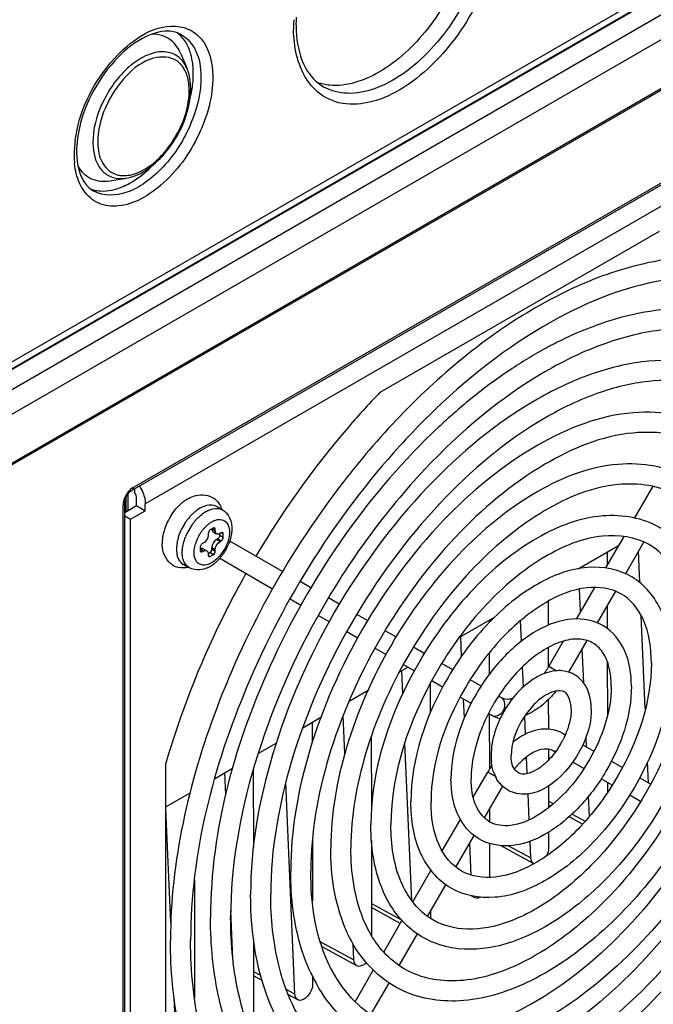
# Model space of a CAD drawing. Header units: inches. Extents: x 0 to 117, y 0 to 83.
# Tile 49 of 64: x 107.1 to 108.6, y 17.97 to 20.3. Entities that reach past the tile are written whole.
import ezdxf

# ---------------------------------------------------------------- set-up
doc = ezdxf.new("R2010")
doc.units = ezdxf.units.IN
doc.header["$LTSCALE"] = 6.431102
doc.header["$MEASUREMENT"] = 0
doc.layers.get('0').update_dxf_attribs({"linetype": 'CONTINUOUS'})

msp = doc.modelspace()

# ---------------------------------------------------------------- linework, layer by layer
at = {"color": 7, "linetype": 'CONTINUOUS'}
for p, q in [((106.3723, 19.0794), (109.5706, 20.9259)), ((106.379, 19.0655), (109.5811, 20.9142)), ((109.5775, 20.914), (106.3793, 19.0675)), ((109.602, 20.8785), (106.3999, 19.0297)), ((106.3941, 18.9687), (109.6095, 20.8251)), ((109.6031, 20.7015), (106.3912, 18.8471)), ((106.3941, 18.8532), (109.606, 20.7076)), ((107.3678, 19.1875), (109.2061, 20.2489)), ((107.3708, 19.1943), (109.2091, 20.2556)), ((107.4827, 20.2179), (107.4976, 20.1825)), ((109.1669, 20.1757), (107.3991, 19.1551)), ((107.3157, 19.9181), (107.3536, 19.9242)), ((107.9535, 19.419), (108.6125, 19.7994)), ((108.2595, 19.4713), (108.2578, 19.4701)), ((107.3585, 19.1397), (107.3585, 19.1786)), ((107.3746, 19.183), (107.3746, 19.1914)), ((108.5966, 19.1967), (108.5536, 19.1222)), ((107.3467, 19.1561), (107.3465, 19.1521)), ((107.3508, 17.0453), (107.3508, 19.1581)), ((107.3512, 19.1622), (107.3518, 19.1651)), ((107.3542, 19.1372), (107.3542, 19.1713)), ((107.3783, 19.1511), (107.3783, 19.1672)), ((107.3991, 19.1391), (107.3991, 19.1551)), ((107.3465, 17.0393), (107.3465, 19.1521)), ((107.3508, 19.1353), (107.3783, 19.1511)), ((107.3643, 19.119), (107.3991, 19.1391)), ((107.3783, 19.1511), (107.3991, 19.1391)), ((107.5281, 19.145), (107.5214, 19.1407)), ((107.5358, 19.133), (107.542, 19.1369)), ((107.5814, 19.1408), (107.5674, 19.1489)), ((107.3508, 19.1268), (107.3643, 19.119)), ((107.3643, 17.3108), (107.3643, 19.119)), ((107.5506, 19.1094), (107.5563, 19.1131)), ((107.548, 19.0878), (107.5476, 19.0855)), ((107.5476, 19.0855), (107.5476, 19.0823)), ((107.5594, 19.098), (107.5524, 19.094)), ((107.558, 19.0956), (107.5643, 19.0919)), ((107.5592, 19.0896), (107.5675, 19.0847)), ((107.5643, 19.0952), (107.5594, 19.098)), ((107.5643, 19.0919), (107.5643, 19.0952)), ((107.5747, 19.0811), (107.5747, 19.0847)), ((107.5782, 19.0871), (107.5754, 19.0855)), ((107.583, 19.0843), (107.5782, 19.0871)), ((107.583, 19.0763), (107.583, 19.0843)), ((107.5364, 19.063), (107.5336, 19.0614)), ((107.5385, 19.0644), (107.5364, 19.063)), ((107.567, 19.071), (107.5698, 19.0727)), ((107.567, 19.071), (107.5754, 19.0662)), ((107.5782, 19.0678), (107.5698, 19.0727)), ((107.5747, 19.0811), (107.583, 19.0763)), ((107.5754, 19.0662), (107.5782, 19.0678)), ((107.723, 18.9956), (107.5983, 19.0676)), ((108.5283, 19.0784), (108.4854, 19.004)), ((108.5756, 19.0653), (108.5324, 18.9904)), ((107.5141, 19.0408), (107.5145, 19.0472)), ((107.5288, 19.053), (107.5288, 19.0449)), ((107.5288, 19.0449), (107.5336, 19.0421)), ((107.532, 19.05), (107.5301, 19.0495)), ((107.5364, 19.0437), (107.5302, 19.0473)), ((107.5336, 19.0421), (107.5364, 19.0437)), ((107.5359, 19.0493), (107.5443, 19.0445)), ((107.5474, 19.0395), (107.5476, 19.0373)), ((107.5479, 19.0383), (107.551, 19.0401)), ((107.5594, 19.0353), (107.551, 19.0401)), ((107.5561, 19.0542), (107.5559, 19.0518)), ((107.5643, 19.0469), (107.5559, 19.0518)), ((107.5559, 19.0485), (107.5559, 19.0518)), ((107.5559, 19.0485), (107.5643, 19.0437)), ((107.5643, 19.0437), (107.5643, 19.0469)), ((108.421, 19.002), (108.5158, 19.0567)), ((108.4889, 19.0412), (108.4889, 19.0102)), ((108.5661, 18.9696), (108.5629, 19.0433)), ((107.5475, 19.0341), (107.5524, 19.0313)), ((107.5476, 19.0373), (107.5476, 19.0341)), ((107.5524, 19.0313), (107.5594, 19.0353)), ((107.6995, 18.9543), (107.5746, 19.0264)), ((107.5026, 19.0045), (107.4887, 19.0125)), ((107.7898, 18.957), (107.7642, 18.9718)), ((108.4588, 18.958), (108.4157, 18.8834)), ((108.4264, 18.9019), (108.4241, 18.9542)), ((108.5085, 18.949), (108.4654, 18.8744)), ((107.7663, 18.9157), (107.7406, 18.9305)), ((107.8569, 18.9182), (107.8312, 18.9331)), ((108.3498, 18.9252), (108.3499, 18.8688)), ((108.4891, 18.9155), (108.4892, 18.861)), ((107.8332, 18.8771), (107.8074, 18.892)), ((107.9238, 18.8796), (107.8981, 18.8945)), ((108.1395, 18.8395), (108.2228, 18.8875)), ((108.2105, 18.8805), (108.2105, 18.8748)), ((108.2868, 18.831), (108.2847, 18.8797)), ((108.5791, 18.6719), (108.5695, 18.891)), ((107.9001, 18.8385), (107.8743, 18.8534)), ((107.9907, 18.841), (107.9649, 18.8559)), ((108.1456, 18.7956), (108.1436, 18.8418)), ((108.3855, 18.831), (108.3514, 18.7719)), ((108.4414, 18.8328), (108.3982, 18.758)), ((107.967, 18.7998), (107.9411, 18.8148)), ((108.0575, 18.8024), (108.0317, 18.8173)), ((108.35, 18.8161), (108.35, 18.7698)), ((108.4338, 18.7324), (108.4302, 18.8135)), ((108.2106, 18.8032), (108.2107, 18.7528)), ((108.4893, 18.7835), (108.4896, 18.6554)), ((107.9984, 18.758), (108.0189, 18.7699)), ((108.0068, 18.7074), (108.0044, 18.7615)), ((108.0338, 18.7612), (108.008, 18.7762)), ((108.1245, 18.7637), (108.0987, 18.7786)), ((108.2915, 18.7231), (108.2894, 18.7705)), ((108.3514, 18.7719), (108.3697, 18.7613)), ((108.1008, 18.7226), (108.0749, 18.7375)), ((108.1916, 18.725), (108.1657, 18.74)), ((107.8801, 18.6897), (107.9249, 18.7155)), ((108.0714, 18.731), (108.0716, 18.661)), ((108.1678, 18.6839), (108.1419, 18.6989)), ((108.152, 18.6498), (108.15, 18.6942)), ((108.2396, 18.6973), (108.2327, 18.7013)), ((108.3502, 18.6931), (108.3503, 18.6237)), ((107.7706, 18.6265), (107.8137, 18.6514)), ((107.8702, 18.5663), (107.8663, 18.656)), ((108.2158, 18.6562), (108.209, 18.6601)), ((108.2109, 18.659), (108.2111, 18.5286)), ((108.2963, 18.6113), (108.2945, 18.6542)), ((107.7929, 18.6394), (107.793, 18.5913)), ((107.9323, 18.6057), (107.9326, 18.4341)), ((108.3838, 18.614), (108.3903, 18.6103)), ((108.4403, 18.5814), (108.4393, 18.6051)), ((107.6655, 18.5658), (107.7081, 18.5904)), ((108.028, 18.2183), (108.0118, 18.5907)), ((108.3504, 18.5761), (108.3504, 18.5501)), ((108.3666, 18.5691), (108.36, 18.5729)), ((108.4316, 18.5864), (108.4578, 18.5713)), ((108.3004, 18.5186), (108.2987, 18.557)), ((107.4478, 17.7822), (107.4478, 18.5431)), ((107.5627, 18.5065), (107.6052, 18.531)), ((107.6538, 18.5276), (107.6541, 18.3445)), ((108.434, 18.5302), (108.4079, 18.5453)), ((108.499, 18.5475), (108.5249, 18.5326)), ((108.5867, 18.4969), (108.5845, 18.5463)), ((107.5891, 18.4686), (107.5868, 18.5204)), ((108.1729, 18.4629), (108.2071, 18.5221)), ((108.2255, 18.5114), (108.2071, 18.5221)), ((108.5011, 18.4915), (108.4752, 18.5064)), ((108.566, 18.5088), (108.5919, 18.4939)), ((107.7522, 17.9981), (107.7305, 18.4972)), ((108.1995, 18.4138), (108.2426, 18.4885)), ((108.3505, 18.4893), (108.3506, 18.4377)), ((108.4898, 18.498), (108.4899, 18.4742)), ((107.4478, 18.4401), (107.5049, 18.4731)), ((108.3051, 18.4095), (108.3024, 18.4708)), ((108.4474, 18.4177), (108.4454, 18.4652)), ((108.568, 18.4528), (108.5422, 18.4677)), ((107.4596, 18.1659), (107.4478, 18.4353)), ((108.2113, 18.4343), (108.2113, 18.405)), ((108.3506, 18.4533), (108.3621, 18.447)), ((108.3547, 18.4409), (108.3506, 18.4431)), ((108.0996, 18.3359), (108.1427, 18.4105)), ((108.4311, 18.3991), (108.3993, 18.4165)), ((108.4063, 18.4228), (108.4372, 18.4059)), ((108.1323, 18.2975), (108.1754, 18.3721)), ((108.3507, 18.3801), (108.3508, 18.3436)), ((107.7934, 18.3609), (107.7937, 18.217)), ((107.9327, 18.3606), (107.9331, 18.136)), ((108.1681, 18.2787), (108.1648, 18.3538)), ((108.2114, 18.3533), (108.2116, 18.2735)), ((108.3157, 18.3057), (108.2375, 18.3485)), ((108.2566, 18.3482), (108.309, 18.3195)), ((108.309, 18.3195), (108.3073, 18.3591)), ((108.0302, 18.2156), (108.0731, 18.29)), ((107.5149, 18.2673), (107.5154, 17.9884)), ((108.0653, 18.1814), (108.1083, 18.256)), ((108.1765, 18.2253), (108.1681, 18.2299)), ((107.933, 18.2122), (108.0023, 18.1743)), ((108.0009, 18.1649), (107.933, 18.202)), ((107.6059, 18.0812), (107.601, 18.1951)), ((108.0724, 18.1937), (108.0724, 18.1829)), ((107.9619, 18.0973), (108.0048, 18.1717)), ((107.9984, 18.0655), (108.0413, 18.1399)), ((107.6545, 18.1273), (107.6548, 17.9418)), ((107.8125, 18.1216), (107.8914, 18.0785)), ((107.8981, 18.0646), (107.8166, 18.1092)), ((107.8914, 18.0785), (107.8898, 18.1163)), ((107.6546, 18.0515), (107.671, 18.0425)), ((107.6747, 18.0303), (107.6546, 18.0413)), ((107.794, 18.0397), (107.794, 18.0222)), ((107.894, 17.9797), (107.9371, 18.0544)), ((107.9315, 17.9496), (107.9745, 18.0241)), ((107.7316, 18.0094), (107.7522, 17.9981)), ((107.759, 17.9842), (107.7368, 17.9964)), ((107.4739, 17.8374), (107.4672, 17.9896))]:
    msp.add_line(p, q, dxfattribs=at)
for points in [[(107.3518, 19.1651), (107.3528, 19.1682), (107.3542, 19.1713), (107.3558, 19.1745), (107.3577, 19.1775), (107.3597, 19.1803)], [(107.3597, 19.1803), (107.3619, 19.1828), (107.3641, 19.1849), (107.3662, 19.1865), (107.3678, 19.1875)], [(107.3508, 19.1581), (107.3509, 19.1596), (107.3512, 19.1622)]]:
    msp.add_lwpolyline(points, dxfattribs=at)
for centre, radius, start, end in [((108.1037, 20.2797), 0.3547, 176.9955, 179.4563), ((108.0813, 20.2878), 0.3266, 177.1183, 180.819), ((108.0822, 20.28), 0.3332, 179.4672, 180.8532), ((108.0535, 20.2876), 0.2987, 180.8537, 182.3621), ((108.0367, 20.2868), 0.2819, 182.3485, 185.2067), ((107.415, 20.1943), 0.0711, 39.7129, 48.4748), ((107.4422, 20.1561), 0.0548, 44.9743, 54.9066), ((107.3498, 20.1746), 0.1625, 5.7638, 11.1995), ((107.4095, 20.1457), 0.0955, 19.8774, 22.7054), ((107.3256, 20.1721), 0.1868, 0.8071, 5.777), ((107.3738, 20.137), 0.1323, 5.0192, 9.5701), ((107.2979, 20.1717), 0.2145, 356.2687, 0.8014), ((107.3692, 20.131), 0.1335, 0.7948, 6.3705), ((107.3471, 20.1307), 0.1556, 355.8346, 0.7897), ((107.3616, 20.1358), 0.1445, 2.9131, 5.0538), ((107.3536, 20.1354), 0.1526, 0.8497, 2.9138), ((107.2222, 20.1811), 0.2909, 346.0082, 348.3031), ((107.4657, 19.9794), 0.2345, 176.2675, 180.8015), ((107.4987, 19.9773), 0.2675, 172.1991, 176.2829), ((107.4502, 19.9871), 0.2133, 176.739, 180.8086), ((107.4354, 19.979), 0.2042, 180.8069, 185.7776), ((107.4235, 19.9868), 0.1866, 180.8173, 185.0725), ((107.4006, 19.9847), 0.1635, 185.0596, 189.6964), ((107.3408, 20.0039), 0.0808, 272.6647, 279.1149), ((107.2964, 19.9702), 0.0762, 249.051, 256.2446), ((107.2658, 20.0866), 0.1992, 298.4902, 302.3772), ((108.7876, 18.709), 0.9266, 114.8734, 117.7827), ((108.7681, 18.7503), 0.881, 114.4272, 114.8525), ((108.8104, 18.6651), 0.9761, 117.7627, 118.3627), ((108.8554, 18.5845), 1.0684, 118.4353, 123.9035), ((108.9309, 18.4704), 1.2052, 123.9501, 126.6328), ((109.0079, 18.3678), 1.3335, 126.6589, 131.041), ((109.0667, 18.2987), 1.4242, 130.9998, 131.769), ((109.3, 18.1112), 1.7565, 134.8841, 137.7864), ((109.2544, 18.1564), 1.6924, 134.5386, 134.8689), ((109.0939, 18.2684), 1.465, 131.7722, 133.1717), ((109.4173, 18.0077), 1.9605, 139.4516, 142.2634), ((107.3005, 19.1463), 0.0998, 20.7786, 31.1962), ((107.3894, 19.1512), 0.043, 168.1659, 173.5478), ((107.5632, 19.0648), 0.1208, 132.0832, 136.97), ((107.5555, 19.0733), 0.1094, 126.8226, 132.0919), ((107.5484, 19.0828), 0.0975, 121.2113, 126.8282), ((107.5793, 19.0511), 0.142, 145.8819, 150.2204), ((107.5846, 19.0544), 0.1069, 130.5515, 135.0094), ((107.577, 19.0633), 0.0953, 125.6963, 130.5725), ((107.5238, 19.1231), 0.0593, 18.2478, 24.1637), ((107.5682, 19.118), 0.0263, 59.958, 67.8493), ((107.5616, 19.1066), 0.0395, 51.8532, 59.9972), ((107.5611, 19.106), 0.0403, 43.6328, 51.8417), ((107.5777, 19.0519), 0.1402, 150.1907, 159.0232), ((107.6066, 19.0354), 0.1361, 147.1579, 154.7749), ((107.6041, 19.037), 0.1332, 143.2815, 147.1614), ((107.5997, 19.0403), 0.1276, 139.2398, 143.2939), ((107.5921, 19.0469), 0.1176, 135.0125, 139.2528), ((107.6179, 19.0291), 0.133, 143.1459, 147.0507), ((107.6134, 19.0324), 0.1274, 139.1446, 143.1577), ((107.6059, 19.039), 0.1174, 134.9104, 139.1581), ((107.5947, 19.0488), 0.0749, 126.0408, 131.3227), ((107.5574, 19.0587), 0.1188, 163.742, 168.8942), ((107.5683, 19.0556), 0.1301, 159.0352, 163.7506), ((107.5944, 19.0405), 0.1229, 158.6654, 162.7575), ((107.6015, 19.0377), 0.1305, 154.7606, 158.6646), ((107.6155, 19.0297), 0.1306, 154.7048, 158.6569), ((107.6204, 19.0274), 0.136, 147.0506, 154.7175), ((107.6144, 19.0309), 0.1016, 145.5867, 149.9241), ((107.6113, 19.0331), 0.0978, 141.0613, 145.6056), ((107.6047, 19.0385), 0.0893, 136.2975, 141.0811), ((107.5992, 19.0437), 0.0817, 131.3046, 136.2735), ((107.5331, 19.0622), 0.0942, 174.5335, 180.6097), ((107.5454, 19.0611), 0.1066, 168.884, 174.5387), ((107.6052, 19.0346), 0.0917, 158.611, 163.2239), ((107.6136, 19.0313), 0.1007, 149.8865, 158.603), ((107.4845, 19.1057), 0.12, 323.8245, 327.8617), ((107.4832, 19.1066), 0.1217, 327.8477, 335.8344), ((107.5048, 19.0863), 0.0919, 305.674, 311.3104), ((107.4988, 19.0933), 0.1011, 311.2767, 315.3107), ((107.4957, 19.0963), 0.1055, 315.291, 316.4094), ((107.4927, 19.0992), 0.1096, 316.4227, 319.6738), ((107.4881, 19.1031), 0.1156, 319.6777, 323.8324), ((107.4889, 19.0517), 0.0478, 237.9818, 255.4352), ((107.5161, 19.0691), 0.0714, 294.5303, 300.0626), ((107.5117, 19.0767), 0.08, 300.0704, 305.6801), ((108.1577, 18.8837), 0.2236, 324.5869, 326.5933), ((108.1573, 18.884), 0.2241, 326.5874, 329.9957), ((108.3755, 18.6789), 0.0827, 85.5303, 93.4885), ((108.5988, 18.4625), 0.4372, 145.1313, 150.7643), ((108.4619, 18.542), 0.2491, 142.8401, 146.5956), ((108.5984, 18.4627), 0.4368, 150.7593, 153.581), ((108.4671, 18.5385), 0.2554, 146.5797, 153.9249), ((108.4602, 18.5419), 0.2477, 153.926, 157.6893), ((108.1991, 18.6932), 0.2085, 329.196, 332.5703), ((108.3545, 18.5609), 0.1395, 179.9282, 185.8526), ((108.4425, 18.3862), 0.2718, 146.0222, 149.9984), ((108.4202, 18.4038), 0.1959, 135.9782, 140.1504), ((108.4081, 18.4155), 0.179, 132.1359, 135.9848), ((108.3077, 18.5514), 0.0915, 199.3856, 206.954), ((108.2923, 18.5424), 0.0736, 215.0736, 223.7206), ((108.1485, 18.2155), 0.3961, 204.4921, 209.6492)]:
    msp.add_arc(centre, radius, start, end, dxfattribs=at)
for points, knots in [([(108.1764, 20.5755), (108.1772, 20.5239), (108.1534, 20.4158), (108.0739, 20.2758), (107.9666, 20.172), (107.874, 20.1399), (107.8343, 20.1436)], [0, 0, 0, 0, 0.2592, 0.541791, 0.799433, 1, 1, 1, 1]), ([(108.2376, 20.5571), (108.2386, 20.4912), (108.2026, 20.355), (108.1072, 20.213), (108.0057, 20.1319), (107.9299, 20.0988), (107.8565, 20.096), (107.8156, 20.1181), (107.8004, 20.1326)], [0, 0, 0, 0, 0.276363, 0.570395, 0.702377, 0.815894, 0.911846, 1, 1, 1, 1]), ([(108.2098, 20.5568), (108.2107, 20.4986), (108.1806, 20.3777), (108.0994, 20.2489), (108.012, 20.1703), (107.9448, 20.1332), (107.8787, 20.1198), (107.8375, 20.13), (107.8208, 20.1393)], [0, 0, 0, 0, 0.269915, 0.560178, 0.693871, 0.81152, 0.911792, 1, 1, 1, 1]), ([(107.2336, 20.0136), (107.2427, 20.08), (107.2957, 20.1943), (107.4046, 20.2806), (107.4603, 20.283)], [0, 0, 0, 0, 0.546251, 1, 1, 1, 1]), ([(107.4537, 20.2711), (107.4324, 20.2719), (107.3829, 20.2544), (107.2974, 20.18), (107.2527, 20.0934), (107.2412, 20.0314)], [0, 0, 0, 0, 0.189146, 0.441, 1, 1, 1, 1]), ([(107.4603, 20.283), (107.4736, 20.2836), (107.5008, 20.2796), (107.5477, 20.2433), (107.5579, 20.1956), (107.5583, 20.1649)], [0, 0, 0, 0, 0.23446, 0.461639, 1, 1, 1, 1]), ([(107.8004, 20.1326), (107.7922, 20.1405), (107.7598, 20.1811), (107.7496, 20.2352), (107.749, 20.2751)], [0, 0, 0, 0, 0.222178, 1, 1, 1, 1]), ([(107.4839, 20.2631), (107.4986, 20.2549), (107.5245, 20.2237), (107.5302, 20.1853), (107.5305, 20.1647)], [0, 0, 0, 0, 0.450441, 1, 1, 1, 1]), ([(107.756, 20.2612), (107.7584, 20.2349), (107.769, 20.1872), (107.8025, 20.1495), (107.8208, 20.1393)], [0, 0, 0, 0, 0.556834, 1, 1, 1, 1]), ([(107.492, 20.1934), (107.4864, 20.2026), (107.4701, 20.2189), (107.4344, 20.2252), (107.3963, 20.2135), (107.344, 20.1773), (107.2942, 20.1078), (107.2749, 20.0397), (107.2754, 20.0064)], [0, 0, 0, 0, 0.091593, 0.184002, 0.292364, 0.421318, 0.717592, 1, 1, 1, 1]), ([(107.4737, 20.2009), (107.4584, 20.2116), (107.4076, 20.2127), (107.3477, 20.1648), (107.3012, 20.0946), (107.2864, 20.0362), (107.2868, 20.0082)], [0, 0, 0, 0, 0.182642, 0.431567, 0.725529, 1, 1, 1, 1]), ([(107.4999, 20.1577), (107.4991, 20.1614), (107.4954, 20.1749), (107.4882, 20.1876), (107.481, 20.1948)], [0, 0, 0, 0, 0.272504, 1, 1, 1, 1]), ([(107.5583, 20.1649), (107.559, 20.1176), (107.5317, 20.0208), (107.4608, 19.922), (107.3865, 19.8706), (107.3323, 19.8541), (107.2817, 19.8632), (107.2586, 19.8865), (107.2506, 19.8996)], [0, 0, 0, 0, 0.282466, 0.578754, 0.707666, 0.815964, 0.908342, 1, 1, 1, 1]), ([(107.5305, 20.1647), (107.5311, 20.1269), (107.5115, 20.0483), (107.4589, 19.9646), (107.4018, 19.9136), (107.349, 19.8834), (107.3004, 19.8809), (107.2779, 19.8934)], [0, 0, 0, 0, 0.271085, 0.562604, 0.696876, 0.815033, 1, 1, 1, 1]), ([(107.3536, 19.9242), (107.3914, 19.9302), (107.4616, 19.9873), (107.4973, 20.0642), (107.504, 20.1077)], [0, 0, 0, 0, 0.465292, 1, 1, 1, 1]), ([(107.3743, 19.9347), (107.4095, 19.9463), (107.4692, 20.0044), (107.4994, 20.079), (107.5023, 20.1194)], [0, 0, 0, 0, 0.477482, 1, 1, 1, 1]), ([(107.2754, 20.0064), (107.2758, 19.9847), (107.2829, 19.9511), (107.316, 19.9256), (107.3352, 19.9228), (107.3446, 19.9232)], [0, 0, 0, 0, 0.538308, 0.765471, 1, 1, 1, 1]), ([(107.2868, 20.0082), (107.2871, 19.9909), (107.2923, 19.9581), (107.3194, 19.9358), (107.333, 19.9322)], [0, 0, 0, 0, 0.5515, 1, 1, 1, 1]), ([(107.2506, 19.8996), (107.2481, 19.9036), (107.2385, 19.922), (107.2339, 19.9426), (107.2322, 19.9584)], [0, 0, 0, 0, 0.23155, 1, 1, 1, 1]), ([(107.2407, 19.951), (107.248, 19.939), (107.2706, 19.9178), (107.3013, 19.9158), (107.3157, 19.9181)], [0, 0, 0, 0, 0.490924, 1, 1, 1, 1]), ([(107.2501, 19.9235), (107.2518, 19.9202), (107.2588, 19.9083), (107.2691, 19.8983), (107.2779, 19.8934)], [0, 0, 0, 0, 0.274377, 1, 1, 1, 1]), ([(107.2783, 19.8962), (107.2833, 19.895), (107.3055, 19.8918), (107.3282, 19.8971), (107.3441, 19.9036)], [0, 0, 0, 0, 0.2301, 1, 1, 1, 1]), ([(109.1033, 19.5264), (109.0771, 19.5676), (109.0136, 19.6422), (108.8861, 19.7166), (108.7375, 19.7453), (108.5766, 19.7291), (108.4095, 19.6711), (108.1765, 19.5376), (108.0216, 19.3921), (107.9275, 19.2822)], [0, 0, 0, 0, 0.104982, 0.206691, 0.311496, 0.424925, 0.550422, 0.689073, 1, 1, 1, 1]), ([(109.0637, 19.5002), (109.0217, 19.5665), (108.8945, 19.6834), (108.6193, 19.7046), (108.3307, 19.5884), (108.1542, 19.4481), (108.0673, 19.3626)], [0, 0, 0, 0, 0.204498, 0.418493, 0.68214, 1, 1, 1, 1]), ([(109.1137, 19.0525), (109.1137, 19.1519), (109.0898, 19.3379), (108.9531, 19.5304), (108.802, 19.6038), (108.6259, 19.6292), (108.4893, 19.5912), (108.4038, 19.5524)], [0, 0, 0, 0, 0.277322, 0.509741, 0.621612, 0.737802, 1, 1, 1, 1]), ([(109.0662, 19.0525), (109.0662, 19.1515), (109.0457, 19.2964), (108.9512, 19.451), (108.8588, 19.5284), (108.7452, 19.5689), (108.6166, 19.5713), (108.4782, 19.5371), (108.2777, 19.4405), (108.0379, 19.2371), (107.8052, 18.9182), (107.6462, 18.5571), (107.6005, 18.3004), (107.6005, 18.1789)], [0, 0, 0, 0, 0.113481, 0.16107, 0.205026, 0.249026, 0.296726, 0.350482, 0.411131, 0.550723, 0.705728, 0.860645, 1, 1, 1, 1]), ([(109.0192, 18.9979), (109.0192, 19.0906), (108.9991, 19.2277), (108.9087, 19.3755), (108.8181, 19.4521), (108.7069, 19.4932), (108.5829, 19.4974), (108.4521, 19.4667), (108.2666, 19.3796), (108.0468, 19.1957), (107.8343, 18.9067), (107.6892, 18.5785), (107.6476, 18.3446), (107.6476, 18.2335)], [0, 0, 0, 0, 0.114499, 0.164302, 0.211314, 0.258289, 0.307987, 0.362486, 0.422818, 0.559833, 0.711226, 0.862719, 1, 1, 1, 1]), ([(108.9717, 18.9979), (108.9717, 19.0841), (108.9538, 19.2103), (108.8717, 19.3447), (108.7915, 19.4118), (108.6929, 19.4469), (108.5812, 19.4489), (108.4607, 19.419), (108.2859, 19.3346), (108.0767, 19.157), (107.8737, 18.8786), (107.735, 18.5635), (107.6951, 18.3395), (107.6951, 18.2335)], [0, 0, 0, 0, 0.113407, 0.160834, 0.204564, 0.248345, 0.2959, 0.349603, 0.410276, 0.550056, 0.705324, 0.860492, 1, 1, 1, 1]), ([(107.9535, 19.419), (107.926, 19.3905), (107.817, 19.2705), (107.7226, 19.1373), (107.6602, 19.0319)], [0, 0, 0, 0, 0.24416, 1, 1, 1, 1]), ([(108.9246, 18.9433), (108.9246, 19.0232), (108.9043, 19.1735), (108.761, 19.3528), (108.5345, 19.3895), (108.3036, 19.2972), (108.0858, 19.116), (107.9027, 18.867), (107.7779, 18.5849), (107.7422, 18.3837), (107.7422, 18.2881)], [0, 0, 0, 0, 0.11493, 0.211275, 0.307449, 0.422019, 0.55924, 0.710796, 0.862471, 1, 1, 1, 1]), ([(108.0916, 19.3368), (107.9286, 19.1839), (107.6751, 18.8205), (107.553, 18.3889), (107.553, 18.1789)], [0, 0, 0, 0, 0.515465, 1, 1, 1, 1]), ([(108.8771, 18.9433), (108.8771, 19.0167), (108.86, 19.1512), (108.7331, 19.3111), (108.5306, 19.3388), (108.3203, 19.2502), (108.1157, 19.0774), (107.9421, 18.839), (107.8238, 18.5699), (107.7897, 18.3786), (107.7897, 18.2881)], [0, 0, 0, 0, 0.113639, 0.203391, 0.293368, 0.407408, 0.547847, 0.703921, 0.859878, 1, 1, 1, 1]), ([(107.999, 19.2914), (107.8489, 19.1261), (107.6164, 18.7571), (107.506, 18.3297), (107.506, 18.1243)], [0, 0, 0, 0, 0.520855, 1, 1, 1, 1]), ([(108.83, 18.8887), (108.83, 18.9558), (108.8129, 19.0824), (108.6921, 19.2334), (108.5014, 19.2647), (108.3073, 19.1875), (108.1246, 19.0358), (107.9713, 18.8275), (107.8667, 18.5913), (107.8368, 18.4228), (107.8368, 18.3427)], [0, 0, 0, 0, 0.115049, 0.211972, 0.308691, 0.423316, 0.560249, 0.711402, 0.862696, 1, 1, 1, 1]), ([(107.8668, 19.2076), (107.7418, 19.0461), (107.5477, 18.701), (107.4585, 18.3108), (107.4585, 18.1243)], [0, 0, 0, 0, 0.522744, 1, 1, 1, 1]), ([(108.7825, 18.8887), (108.7825, 18.9493), (108.7686, 19.0601), (108.6642, 19.1917), (108.4975, 19.214), (108.324, 19.1406), (108.1545, 18.9973), (108.0107, 18.7995), (107.9125, 18.5763), (107.8843, 18.4177), (107.8843, 18.3427)], [0, 0, 0, 0, 0.113497, 0.2025, 0.291779, 0.405763, 0.546562, 0.703143, 0.859583, 1, 1, 1, 1]), ([(107.4979, 19.1662), (107.5025, 19.169), (107.5206, 19.1782), (107.5444, 19.178), (107.5574, 19.1705)], [0, 0, 0, 0, 0.265344, 1, 1, 1, 1]), ([(107.5674, 19.1489), (107.5606, 19.1528), (107.548, 19.1534), (107.5377, 19.1496), (107.5347, 19.1484)], [0, 0, 0, 0, 0.712891, 1, 1, 1, 1]), ([(107.542, 19.1369), (107.5451, 19.1387), (107.5561, 19.1442), (107.57, 19.1458), (107.5781, 19.1424)], [0, 0, 0, 0, 0.29058, 1, 1, 1, 1]), ([(107.5903, 19.1338), (107.6034, 19.1201), (107.606, 19.088), (107.5972, 19.0635), (107.5942, 19.0568)], [0, 0, 0, 0, 0.719012, 1, 1, 1, 1]), ([(107.5563, 19.1131), (107.5589, 19.1146), (107.5679, 19.1189), (107.5796, 19.1192), (107.5857, 19.1156)], [0, 0, 0, 0, 0.295099, 1, 1, 1, 1]), ([(108.7354, 18.8341), (108.7354, 18.8885), (108.7214, 18.9912), (108.6232, 19.1139), (108.4683, 19.14), (108.311, 19.078), (108.1633, 18.9555), (108.0027, 18.7377), (107.9313, 18.5319), (107.9313, 18.3973)], [0, 0, 0, 0, 0.115494, 0.213483, 0.311233, 0.426203, 0.563039, 0.713956, 1, 1, 1, 1]), ([(107.5627, 19.0981), (107.5622, 19.0983), (107.5611, 19.0986), (107.5599, 19.0983), (107.5594, 19.098)], [0, 0, 0, 0, 0.473706, 1, 1, 1, 1]), ([(107.5643, 19.0952), (107.5643, 19.0958), (107.564, 19.0969), (107.5632, 19.0978), (107.5627, 19.0981)], [0, 0, 0, 0, 0.526298, 1, 1, 1, 1]), ([(107.5963, 19.1002), (107.5976, 19.0954), (107.5989, 19.0718), (107.5881, 19.0489), (107.5766, 19.0347)], [0, 0, 0, 0, 0.214609, 1, 1, 1, 1]), ([(107.5815, 19.0872), (107.581, 19.0875), (107.5798, 19.0878), (107.5787, 19.0874), (107.5782, 19.0871)], [0, 0, 0, 0, 0.473706, 1, 1, 1, 1]), ([(107.583, 19.0843), (107.583, 19.0849), (107.5828, 19.0861), (107.5819, 19.0869), (107.5815, 19.0872)], [0, 0, 0, 0, 0.526298, 1, 1, 1, 1]), ([(107.477, 19.0769), (107.476, 19.0735), (107.4727, 19.0609), (107.4717, 19.0475), (107.4732, 19.0381)], [0, 0, 0, 0, 0.273176, 1, 1, 1, 1]), ([(107.4864, 19.0371), (107.4862, 19.0403), (107.4865, 19.0539), (107.49, 19.0674), (107.4939, 19.0772)], [0, 0, 0, 0, 0.22983, 1, 1, 1, 1]), ([(107.5336, 19.0614), (107.5329, 19.061), (107.5316, 19.0597), (107.5306, 19.0582), (107.5301, 19.0573)], [0, 0, 0, 0, 0.458208, 1, 1, 1, 1]), ([(107.5476, 19.0823), (107.5476, 19.0815), (107.5474, 19.0798), (107.5471, 19.0782), (107.5468, 19.0774)], [0, 0, 0, 0, 0.480464, 1, 1, 1, 1]), ([(107.5723, 19.0751), (107.5719, 19.0746), (107.5712, 19.0737), (107.5703, 19.0729), (107.5698, 19.0727)], [0, 0, 0, 0, 0.539381, 1, 1, 1, 1]), ([(107.5747, 19.0811), (107.5747, 19.0801), (107.574, 19.0779), (107.573, 19.076), (107.5723, 19.0751)], [0, 0, 0, 0, 0.461364, 1, 1, 1, 1]), ([(108.6879, 18.8341), (108.6879, 18.882), (108.6771, 18.9689), (108.5954, 19.0722), (108.4645, 19.0893), (108.3277, 19.031), (108.1932, 18.917), (108.0455, 18.7134), (107.9788, 18.5222), (107.9788, 18.3973)], [0, 0, 0, 0, 0.113547, 0.201607, 0.29001, 0.404182, 0.545871, 0.703605, 1, 1, 1, 1]), ([(107.4732, 19.0381), (107.4734, 19.037), (107.4738, 19.0349), (107.4743, 19.0328), (107.4746, 19.0317)], [0, 0, 0, 0, 0.508319, 1, 1, 1, 1]), ([(107.5301, 19.0573), (107.5297, 19.0566), (107.5291, 19.0552), (107.5288, 19.0537), (107.5288, 19.053)], [0, 0, 0, 0, 0.542011, 1, 1, 1, 1]), ([(107.5288, 19.0449), (107.5288, 19.0443), (107.529, 19.0432), (107.5299, 19.0423), (107.5303, 19.042)], [0, 0, 0, 0, 0.526298, 1, 1, 1, 1]), ([(107.5303, 19.042), (107.5308, 19.0418), (107.532, 19.0415), (107.5331, 19.0418), (107.5336, 19.0421)], [0, 0, 0, 0, 0.473706, 1, 1, 1, 1]), ([(107.5359, 19.0493), (107.5354, 19.0497), (107.5341, 19.0501), (107.5327, 19.0501), (107.532, 19.05)], [0, 0, 0, 0, 0.479178, 1, 1, 1, 1]), ([(107.5443, 19.0445), (107.5451, 19.044), (107.5465, 19.0425), (107.5472, 19.0406), (107.5474, 19.0395)], [0, 0, 0, 0, 0.46459, 1, 1, 1, 1]), ([(109.0662, 19.0525), (109.0662, 18.9454), (109.0305, 18.7192), (108.9022, 18.3941), (108.7096, 18.0936), (108.474, 17.8523), (108.2221, 17.6956), (108.0048, 17.65), (107.8572, 17.6816), (107.7329, 17.752), (107.6712, 17.8464), (107.6451, 17.9137)], [0, 0, 0, 0, 0.137048, 0.289186, 0.444604, 0.590736, 0.717244, 0.819874, 0.864556, 0.907657, 1, 1, 1, 1]), ([(107.5555, 19.0162), (107.5533, 19.0149), (107.5455, 19.0111), (107.536, 19.0099), (107.5301, 19.0118)], [0, 0, 0, 0, 0.287654, 1, 1, 1, 1]), ([(107.5476, 19.0341), (107.5476, 19.0338), (107.5476, 19.0332), (107.5478, 19.0327), (107.5479, 19.0324)], [0, 0, 0, 0, 0.519313, 1, 1, 1, 1]), ([(107.5479, 19.0324), (107.5481, 19.0322), (107.5484, 19.0317), (107.5489, 19.0313), (107.5491, 19.0312)], [0, 0, 0, 0, 0.506967, 1, 1, 1, 1]), ([(107.5491, 19.0312), (107.5496, 19.0309), (107.5508, 19.0306), (107.5519, 19.031), (107.5524, 19.0313)], [0, 0, 0, 0, 0.473706, 1, 1, 1, 1]), ([(109.0192, 18.9979), (109.0192, 18.8868), (108.9776, 18.653), (108.8325, 18.3248), (108.62, 18.0358), (108.4002, 17.8519), (108.2147, 17.7647), (108.0839, 17.7341), (107.9599, 17.7382), (107.8487, 17.7793), (107.7581, 17.8559), (107.6677, 18.0037), (107.6476, 18.1408), (107.6476, 18.2335)], [0, 0, 0, 0, 0.137281, 0.288775, 0.440167, 0.577182, 0.637513, 0.692012, 0.74171, 0.788685, 0.835697, 0.8855, 1, 1, 1, 1]), ([(108.9717, 18.9979), (108.9717, 18.9036), (108.9398, 18.7042), (108.826, 18.418), (108.6553, 18.1543), (108.4471, 17.9438), (108.2255, 17.8092), (108.035, 17.7733), (107.9075, 17.8051), (107.8006, 17.8714), (107.7496, 17.957), (107.7284, 18.0174)], [0, 0, 0, 0, 0.137504, 0.290257, 0.44611, 0.592196, 0.718008, 0.819472, 0.863689, 0.906648, 1, 1, 1, 1]), ([(108.6409, 18.7795), (108.6409, 18.8211), (108.63, 18.9001), (108.5543, 18.9945), (108.4352, 19.0153), (108.3147, 18.9684), (108.2022, 18.8755), (108.0801, 18.7104), (108.0259, 18.5541), (108.0259, 18.4519)], [0, 0, 0, 0, 0.115778, 0.215097, 0.314136, 0.429238, 0.5654, 0.715372, 1, 1, 1, 1]), ([(107.6364, 18.9907), (107.6162, 18.9547), (107.5406, 18.8113), (107.481, 18.6593), (107.4478, 18.5431)], [0, 0, 0, 0, 0.254656, 1, 1, 1, 1]), ([(108.5934, 18.7795), (108.5934, 18.8146), (108.5856, 18.8778), (108.5265, 18.9528), (108.4314, 18.9646), (108.3314, 18.9214), (108.2321, 18.837), (108.1228, 18.6861), (108.0734, 18.5444), (108.0734, 18.4519)], [0, 0, 0, 0, 0.113167, 0.199214, 0.285729, 0.399744, 0.542401, 0.7015, 1, 1, 1, 1]), ([(108.8771, 18.9433), (108.8771, 18.8529), (108.843, 18.6615), (108.7246, 18.3924), (108.5511, 18.1541), (108.3465, 17.9813), (108.1361, 17.8927), (107.9336, 17.9204), (107.8067, 18.0803), (107.7897, 18.2147), (107.7897, 18.2881)], [0, 0, 0, 0, 0.140121, 0.296078, 0.452152, 0.592592, 0.706633, 0.79661, 0.886362, 1, 1, 1, 1]), ([(108.9246, 18.9433), (108.9246, 18.7746), (108.8216, 18.431), (108.5642, 18.0821), (108.2963, 17.9015), (108.0997, 17.8447), (107.915, 17.8821), (107.8323, 17.9703), (107.8043, 18.0196)], [0, 0, 0, 0, 0.280254, 0.574363, 0.702627, 0.811376, 0.905863, 1, 1, 1, 1]), ([(108.83, 18.8887), (108.83, 18.7491), (108.7456, 18.4643), (108.5337, 18.1742), (108.3125, 18.0212), (108.1491, 17.9703), (107.9939, 17.9954), (107.9212, 18.0654), (107.8961, 18.1051)], [0, 0, 0, 0, 0.278834, 0.572067, 0.70079, 0.81058, 0.906048, 1, 1, 1, 1]), ([(108.7825, 18.8887), (108.7825, 18.7572), (108.7219, 18.5537), (108.5808, 18.3214), (108.4451, 18.1716), (108.2978, 18.0681), (108.1519, 18.0198), (108.0173, 18.0389), (107.9564, 18.0983), (107.9356, 18.1316)], [0, 0, 0, 0, 0.28526, 0.440696, 0.588916, 0.719758, 0.827302, 0.914866, 1, 1, 1, 1]), ([(108.5463, 18.7249), (108.5463, 18.7537), (108.5385, 18.8089), (108.4855, 18.875), (108.4023, 18.8905), (108.3185, 18.8589), (108.2411, 18.7956), (108.1575, 18.683), (108.1205, 18.5763), (108.1205, 18.5065)], [0, 0, 0, 0, 0.116312, 0.218079, 0.31948, 0.434857, 0.569779, 0.717991, 1, 1, 1, 1]), ([(108.7354, 18.8341), (108.7354, 18.7264), (108.6725, 18.5056), (108.5124, 18.2774), (108.3437, 18.1499), (108.217, 18.1001), (108.0933, 18.1031), (108.0269, 18.1466), (108.0027, 18.1738)], [0, 0, 0, 0, 0.274652, 0.565786, 0.696172, 0.809101, 0.907104, 1, 1, 1, 1]), ([(108.6879, 18.8341), (108.6879, 18.7405), (108.6354, 18.5462), (108.501, 18.3407), (108.3586, 18.217), (108.2527, 18.1613), (108.152, 18.144), (108.0919, 18.1631), (108.069, 18.1784)], [0, 0, 0, 0, 0.274666, 0.572214, 0.707644, 0.824142, 0.919391, 1, 1, 1, 1]), ([(108.4988, 18.7249), (108.4988, 18.7413), (108.4957, 18.771), (108.4792, 18.8087), (108.4512, 18.8323), (108.4142, 18.8387), (108.3715, 18.8288), (108.3062, 18.7926), (108.2644, 18.7472), (108.2401, 18.7124)], [0, 0, 0, 0, 0.130566, 0.234351, 0.320186, 0.410121, 0.522823, 0.66239, 1, 1, 1, 1]), ([(108.6409, 18.7795), (108.6409, 18.6773), (108.5867, 18.5211), (108.4646, 18.3559), (108.3521, 18.263), (108.2315, 18.2162), (108.1125, 18.237), (108.0368, 18.3313), (108.0259, 18.4103), (108.0259, 18.4519)], [0, 0, 0, 0, 0.284631, 0.434602, 0.570761, 0.68586, 0.784898, 0.884219, 1, 1, 1, 1]), ([(108.5934, 18.7795), (108.5934, 18.6871), (108.5439, 18.5454), (108.4347, 18.3945), (108.3354, 18.31), (108.2353, 18.2669), (108.1403, 18.2786), (108.0812, 18.3537), (108.0734, 18.4169), (108.0734, 18.4519)], [0, 0, 0, 0, 0.298496, 0.457596, 0.600256, 0.714272, 0.800788, 0.886835, 1, 1, 1, 1]), ([(108.3332, 18.7515), (108.3267, 18.7486), (108.2999, 18.7335), (108.2776, 18.7112), (108.2634, 18.6925)], [0, 0, 0, 0, 0.233279, 1, 1, 1, 1]), ([(108.4517, 18.6703), (108.4517, 18.6778), (108.4499, 18.7054), (108.4366, 18.7335), (108.4208, 18.7461)], [0, 0, 0, 0, 0.271095, 1, 1, 1, 1]), ([(108.5463, 18.7249), (108.5463, 18.6551), (108.5093, 18.5484), (108.4256, 18.4359), (108.3483, 18.3726), (108.2645, 18.3409), (108.1813, 18.3564), (108.1283, 18.4225), (108.1205, 18.4777), (108.1205, 18.5065)], [0, 0, 0, 0, 0.282014, 0.430225, 0.565142, 0.680512, 0.78191, 0.883682, 1, 1, 1, 1]), ([(108.4988, 18.7249), (108.4988, 18.6648), (108.4666, 18.5727), (108.3957, 18.4744), (108.3315, 18.4195), (108.2682, 18.3916), (108.2091, 18.3982), (108.1726, 18.4449), (108.168, 18.4842), (108.168, 18.5065)], [0, 0, 0, 0, 0.303104, 0.465175, 0.609939, 0.723642, 0.806063, 0.887665, 1, 1, 1, 1]), ([(108.4042, 18.6703), (108.4042, 18.685), (108.3945, 18.7247), (108.3415, 18.7058), (108.3111, 18.6778), (108.2774, 18.6317), (108.2626, 18.589), (108.2626, 18.5611)], [0, 0, 0, 0, 0.170835, 0.346274, 0.500434, 0.67563, 1, 1, 1, 1]), ([(108.3686, 18.7133), (108.3633, 18.7068), (108.3423, 18.6834), (108.3162, 18.6639), (108.295, 18.655)], [0, 0, 0, 0, 0.267766, 1, 1, 1, 1]), ([(108.2158, 18.6562), (108.2247, 18.6511), (108.2524, 18.6625), (108.2484, 18.6922), (108.2396, 18.6973)], [0, 0, 0, 0, 0.500001, 1, 1, 1, 1]), ([(108.2656, 18.6952), (108.2629, 18.6946), (108.2543, 18.693), (108.2448, 18.6943), (108.2396, 18.6973)], [0, 0, 0, 0, 0.315087, 1, 1, 1, 1]), ([(108.4517, 18.6703), (108.4517, 18.6452), (108.4326, 18.5566), (108.3419, 18.4577), (108.2753, 18.4715)], [0, 0, 0, 0, 0.269771, 1, 1, 1, 1]), ([(108.4042, 18.6703), (108.4042, 18.6647), (108.4021, 18.6393), (108.3933, 18.6147), (108.3842, 18.5972)], [0, 0, 0, 0, 0.222094, 1, 1, 1, 1]), ([(108.2073, 18.657), (108.201, 18.6444), (108.1802, 18.5968), (108.168, 18.5445), (108.168, 18.5065)], [0, 0, 0, 0, 0.26993, 1, 1, 1, 1]), ([(108.2311, 18.6359), (108.2285, 18.6297), (108.2198, 18.6057), (108.2151, 18.58), (108.2151, 18.5611)], [0, 0, 0, 0, 0.262861, 1, 1, 1, 1]), ([(108.3838, 18.614), (108.367, 18.6237), (108.3213, 18.6279), (108.284, 18.6061), (108.2666, 18.5924)], [0, 0, 0, 0, 0.465831, 1, 1, 1, 1]), ([(108.36, 18.5729), (108.3565, 18.5749), (108.3301, 18.5815), (108.3045, 18.5632), (108.288, 18.5483)], [0, 0, 0, 0, 0.154828, 1, 1, 1, 1]), ([(108.3492, 18.5488), (108.3385, 18.5381), (108.3195, 18.5233), (108.287, 18.5133), (108.264, 18.5316), (108.2626, 18.5502), (108.2626, 18.5611)], [0, 0, 0, 0, 0.362845, 0.587906, 0.737929, 1, 1, 1, 1]), ([(108.0027, 18.1738), (107.9907, 18.1873), (107.9452, 18.2531), (107.9313, 18.3361), (107.9313, 18.3973)], [0, 0, 0, 0, 0.227809, 1, 1, 1, 1]), ([(108.069, 18.1784), (108.0394, 18.1983), (107.989, 18.2688), (107.9788, 18.3517), (107.9788, 18.3973)], [0, 0, 0, 0, 0.438859, 1, 1, 1, 1]), ([(107.8961, 18.1051), (107.886, 18.1211), (107.8486, 18.1948), (107.8368, 18.2793), (107.8368, 18.3427)], [0, 0, 0, 0, 0.229288, 1, 1, 1, 1]), ([(107.9356, 18.1316), (107.927, 18.1453), (107.8943, 18.2109), (107.8843, 18.2859), (107.8843, 18.3427)], [0, 0, 0, 0, 0.221828, 1, 1, 1, 1]), ([(107.788, 18.0513), (107.7803, 18.0684), (107.7517, 18.1441), (107.7422, 18.2261), (107.7422, 18.2881)], [0, 0, 0, 0, 0.232132, 1, 1, 1, 1]), ([(107.7284, 18.0174), (107.7228, 18.0334), (107.7022, 18.1036), (107.6951, 18.1774), (107.6951, 18.2335)], [0, 0, 0, 0, 0.231851, 1, 1, 1, 1]), ([(108.1766, 18.2253), (108.1758, 18.2257), (108.1743, 18.2268), (108.1731, 18.2282), (108.1726, 18.229)], [0, 0, 0, 0, 0.489961, 1, 1, 1, 1]), ([(107.5903, 17.9257), (107.584, 17.9449), (107.5611, 18.0273), (107.553, 18.1135), (107.553, 18.1789)], [0, 0, 0, 0, 0.235377, 1, 1, 1, 1]), ([(107.6369, 17.9362), (107.6308, 17.9543), (107.6083, 18.0333), (107.6005, 18.116), (107.6005, 18.1789)], [0, 0, 0, 0, 0.23252, 1, 1, 1, 1]), ([(108.0724, 18.1829), (108.0724, 18.1819), (108.0723, 18.1798), (108.0721, 18.1777), (108.0719, 18.1766)], [0, 0, 0, 0, 0.486147, 1, 1, 1, 1]), ([(107.4955, 17.8554), (107.4892, 17.8759), (107.4665, 17.9638), (107.4585, 18.055), (107.4585, 18.1243)], [0, 0, 0, 0, 0.23612, 1, 1, 1, 1]), ([(108.6366, 17.9065), (108.522, 17.7866), (108.3333, 17.6345), (108.0523, 17.5397), (107.867, 17.5364), (107.7067, 17.6026), (107.5885, 17.7338), (107.5191, 17.9149), (107.506, 18.0514), (107.506, 18.1243)], [0, 0, 0, 0, 0.308357, 0.435775, 0.545529, 0.645322, 0.747907, 0.864472, 1, 1, 1, 1]), ([(107.9206, 18.0723), (107.9188, 18.0705), (107.913, 18.0651), (107.9031, 18.0619), (107.8982, 18.0646)], [0, 0, 0, 0, 0.312117, 1, 1, 1, 1]), ([(107.794, 18.0222), (107.7941, 18.0169), (107.7909, 17.9999), (107.7704, 17.978), (107.759, 17.9842)], [0, 0, 0, 0, 0.288732, 1, 1, 1, 1])]:
    msp.add_open_spline(points, degree=3, knots=knots, dxfattribs=at)
for points in [[(107.4839, 20.2631), (107.4748, 20.2682), (107.4641, 20.2708), (107.4537, 20.2711)], [(107.4622, 20.2475), (107.4497, 20.2586), (107.4317, 20.2646), (107.415, 20.2644)], [(107.4946, 20.245), (107.4893, 20.2536), (107.4824, 20.2615), (107.4743, 20.2676)], [(107.4827, 20.2179), (107.4795, 20.2257), (107.4752, 20.2332), (107.4698, 20.2397)], [(107.5037, 20.2259), (107.5013, 20.2326), (107.4983, 20.239), (107.4946, 20.245)], [(107.5092, 20.2062), (107.5079, 20.2129), (107.5061, 20.2195), (107.5037, 20.2259)], [(107.4976, 20.1825), (107.496, 20.1863), (107.4942, 20.1899), (107.492, 20.1934)], [(107.5043, 20.159), (107.5032, 20.1655), (107.5015, 20.1719), (107.4993, 20.1781)], [(107.5019, 20.1458), (107.5014, 20.1498), (107.5008, 20.1538), (107.4999, 20.1577)], [(107.5071, 20.1221), (107.5095, 20.1339), (107.5112, 20.1458), (107.512, 20.1578)], [(107.504, 20.1077), (107.5055, 20.1176), (107.5063, 20.1276), (107.5062, 20.1377)], [(107.8343, 20.1436), (107.8245, 20.1445), (107.8146, 20.1466), (107.8053, 20.1499)], [(107.2412, 20.0314), (107.2393, 20.0208), (107.2379, 20.0101), (107.2373, 19.9993)], [(107.2394, 19.9572), (107.2414, 19.9456), (107.2448, 19.934), (107.2501, 19.9235)], [(107.3725, 19.9184), (107.3892, 19.929), (107.4046, 19.942), (107.4184, 19.9562)], [(107.333, 19.9322), (107.3361, 19.9314), (107.3393, 19.9308), (107.3425, 19.9305)], [(107.3425, 19.9305), (107.3532, 19.9295), (107.3642, 19.9313), (107.3743, 19.9347)], [(107.3441, 19.9036), (107.3498, 19.9059), (107.3554, 19.9086), (107.3608, 19.9116)], [(107.356, 19.1799), (107.3519, 19.1739), (107.3488, 19.1671), (107.3473, 19.16)], [(107.3614, 19.1867), (107.3594, 19.1846), (107.3576, 19.1823), (107.356, 19.1799)], [(107.3708, 19.1943), (107.3673, 19.1923), (107.3642, 19.1896), (107.3614, 19.1867)], [(107.3708, 19.1943), (107.3708, 19.1918), (107.3699, 19.1888), (107.3678, 19.1875)], [(107.3783, 19.1672), (107.3783, 19.1723), (107.3772, 19.178), (107.3739, 19.1818)], [(107.3938, 19.1817), (107.397, 19.1733), (107.3991, 19.1642), (107.3991, 19.1551)], [(107.3507, 19.1581), (107.3508, 19.1557), (107.3486, 19.1533), (107.3465, 19.1521)], [(107.5574, 19.1705), (107.5664, 19.1654), (107.5737, 19.1567), (107.5779, 19.1473)], [(107.4617, 19.1308), (107.4657, 19.1366), (107.4701, 19.1421), (107.4749, 19.1472)], [(107.523, 19.1221), (107.527, 19.1261), (107.5312, 19.1297), (107.5358, 19.133)], [(107.5347, 19.1484), (107.5325, 19.1474), (107.5302, 19.1462), (107.5281, 19.145)], [(107.5857, 19.1156), (107.5911, 19.1124), (107.5947, 19.1062), (107.5963, 19.1002)], [(107.5524, 19.094), (107.5502, 19.0927), (107.5488, 19.0902), (107.548, 19.0878)], [(107.5559, 19.0968), (107.5559, 19.0941), (107.5569, 19.0909), (107.5592, 19.0896)], [(107.5675, 19.0847), (107.5652, 19.086), (107.5643, 19.0893), (107.5643, 19.0919)], [(107.5754, 19.0855), (107.5731, 19.0842), (107.5698, 19.0834), (107.5675, 19.0847)], [(107.4396, 19.0516), (107.4392, 19.0548), (107.439, 19.058), (107.4389, 19.0612)], [(107.5145, 19.0472), (107.5151, 19.0519), (107.5161, 19.0566), (107.5174, 19.0611)], [(107.5468, 19.0774), (107.5455, 19.0724), (107.5425, 19.0676), (107.5385, 19.0644)], [(107.567, 19.071), (107.5612, 19.0677), (107.5571, 19.0608), (107.5561, 19.0542)], [(107.5643, 19.0469), (107.5643, 19.0544), (107.569, 19.0625), (107.5754, 19.0662)], [(107.5782, 19.0678), (107.581, 19.0695), (107.583, 19.073), (107.583, 19.0763)], [(107.4635, 19.0112), (107.4503, 19.0195), (107.4416, 19.0361), (107.4396, 19.0516)], [(107.5172, 19.0241), (107.5149, 19.0293), (107.5141, 19.0351), (107.5141, 19.0408)], [(107.5364, 19.0437), (107.5387, 19.045), (107.542, 19.0458), (107.5443, 19.0445)], [(107.5559, 19.0485), (107.5559, 19.0453), (107.5538, 19.0417), (107.551, 19.0401)], [(107.5594, 19.0353), (107.5622, 19.0369), (107.5643, 19.0405), (107.5643, 19.0437)], [(107.4746, 19.0317), (107.4769, 19.0241), (107.4818, 19.0165), (107.4887, 19.0125)], [(107.4886, 19.0237), (107.4873, 19.0281), (107.4866, 19.0326), (107.4864, 19.0371)], [(107.5026, 19.0045), (107.4957, 19.0084), (107.4908, 19.0161), (107.4886, 19.0237)], [(107.5226, 19.0163), (107.5203, 19.0185), (107.5185, 19.0212), (107.5172, 19.0241)], [(107.5301, 19.0118), (107.5273, 19.0127), (107.5247, 19.0143), (107.5226, 19.0163)], [(107.5766, 19.0347), (107.5707, 19.0274), (107.5636, 19.0208), (107.5555, 19.0162)], [(107.5013, 19.0051), (107.4934, 19.0035), (107.4848, 19.0034), (107.4769, 19.0054)], [(107.5279, 18.9993), (107.5194, 18.9985), (107.5101, 19.0002), (107.5026, 19.0045)], [(107.5457, 19.0042), (107.5401, 19.0017), (107.5341, 18.9999), (107.5279, 18.9993)], [(108.3705, 18.7614), (108.3621, 18.7609), (108.3538, 18.7592), (108.3458, 18.7565)], [(108.4208, 18.7461), (108.41, 18.7548), (108.3959, 18.7602), (108.382, 18.7613)], [(108.3458, 18.7565), (108.3415, 18.7551), (108.3373, 18.7534), (108.3332, 18.7515)], [(108.2366, 18.6481), (108.2293, 18.6498), (108.2222, 18.6525), (108.2158, 18.6562)], [(108.3838, 18.614), (108.3861, 18.6127), (108.3882, 18.6107), (108.3896, 18.6084)], [(108.3782, 18.5864), (108.3701, 18.5728), (108.3604, 18.56), (108.3492, 18.5488)], [(108.3678, 18.5707), (108.3651, 18.5708), (108.3624, 18.5716), (108.36, 18.5729)], [(108.2179, 18.5334), (108.217, 18.5378), (108.2163, 18.5422), (108.2158, 18.5467)], [(108.2214, 18.5211), (108.22, 18.5251), (108.2188, 18.5292), (108.2179, 18.5334)], [(108.2321, 18.5001), (108.2299, 18.5032), (108.2279, 18.5066), (108.2262, 18.51)], [(108.2753, 18.4715), (108.2618, 18.4743), (108.2487, 18.4816), (108.2391, 18.4915)], [(108.3508, 18.3436), (108.3509, 18.3369), (108.3488, 18.33), (108.3457, 18.324)], [(108.3158, 18.3057), (108.3112, 18.3081), (108.3091, 18.3144), (108.309, 18.3195)], [(108.1908, 18.2265), (108.1866, 18.2243), (108.1807, 18.223), (108.1766, 18.2253)], [(107.8982, 18.0646), (107.8937, 18.067), (107.8916, 18.0733), (107.8914, 18.0785)], [(107.759, 17.9842), (107.7545, 17.9867), (107.7524, 17.993), (107.7522, 17.9981)]]:
    msp.add_open_spline(points, degree=3, dxfattribs=at)

doc.saveas('drawing.dxf')
